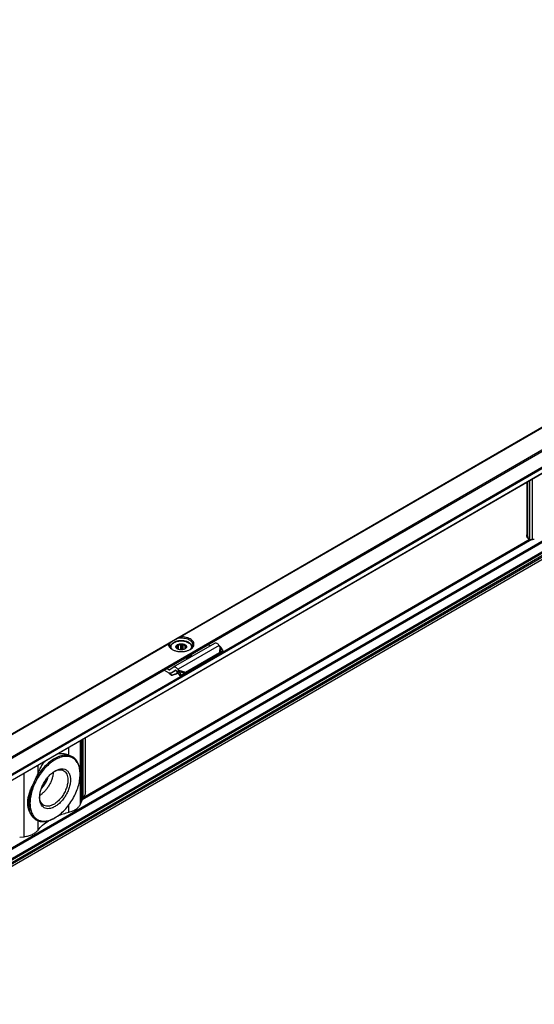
# Model space of a CAD drawing. Header units: millimetres. Extents: x -418 to 2750, y -1084 to 1393.
# Tile 70 of 74: x 1849 to 1990, y 1122 to 1393. Entities that reach past the tile are written whole.
import ezdxf

# ---------------------------------------------------------------- set-up
doc = ezdxf.new("R2010")
doc.units = ezdxf.units.MM

# ---------------------------------------------------------------- blocks, each defined once
blk = doc.blocks.new('SOPORTE_SV2__32', base_point=(669.09, 483.45))
at = {"color": 7, "linetype": 'Continuous'}
for p, q in [((2185.87, 1392.76), (669.13, 514.91)), ((676.25, 512.46), (2190.96, 1389.13)), ((686.72, 512.44), (2182.25, 1378.01)), ((2183.35, 1354.95), (687.82, 489.38)), ((1988.19, 1265.7), (1988.19, 1251.18)), ((1988.53, 1250.98), (1988.53, 1265.89)), ((1988.61, 1250.26), (1988.94, 1250.07)), ((1890.26, 1220.3), (1890.26, 1220.23)), ((1902.39, 1221.39), (1891.07, 1214.84)), ((1891.98, 1220.09), (1891.98, 1220.23)), ((1892.07, 1220.01), (1892.07, 1220.64)), ((1892.12, 1219.97), (1892.12, 1220.97)), ((1892.46, 1219.76), (1892.46, 1220.93)), ((1893.12, 1219.63), (1893.12, 1221.09)), ((1893.46, 1219.63), (1893.46, 1221.28)), ((1893.75, 1219.67), (1893.75, 1221.04)), ((1894.31, 1219.88), (1894.31, 1220.79)), ((1894.55, 1220.23), (1894.55, 1220.45)), ((1896.26, 1220.3), (1896.26, 1220.23)), ((1901.2, 1220.7), (1900.53, 1221.04)), ((1903.89, 1220.56), (1903.69, 1220.82)), ((1904.77, 1219.31), (1904.15, 1220.33)), ((1894.07, 1213.01), (1903.38, 1218.4)), ((1894.43, 1213.5), (1903.75, 1218.89)), ((1894.63, 1217.41), (1894.63, 1217.24)), ((1903.42, 1218.45), (1903.38, 1218.4)), ((1903.53, 1218.6), (1903.42, 1218.45)), ((1903.52, 1218.56), (1904.17, 1218.91)), ((1903.75, 1218.89), (1903.53, 1218.6)), ((1903.67, 1218.68), (1903.62, 1218.65)), ((1904.03, 1218.92), (1903.67, 1218.68)), ((1904.03, 1218.92), (1904.77, 1219.31)), ((1904.77, 1219.31), (1904.17, 1218.91)), ((1891.03, 1214.81), (1890.13, 1214.15)), ((1894.16, 1217.3), (1894.16, 1217.13)), ((1889.52, 1213.52), (1888.46, 1214.05)), ((1889.89, 1214.15), (1889.22, 1214.49)), ((1890.66, 1212.68), (1890.61, 1212.56)), ((1891.8, 1213.96), (1890.62, 1213.28)), ((1891.56, 1213.97), (1890.67, 1213.31)), ((1892.52, 1213.18), (1891.86, 1212.97)), ((1891.91, 1213.09), (1891.88, 1213.02)), ((1891.91, 1213.09), (1892.46, 1213.27)), ((1892.21, 1213.53), (1892.01, 1213.79)), ((1892.36, 1213.72), (1892.21, 1213.53)), ((1892.48, 1213.54), (1892.35, 1213.44)), ((1892.99, 1212.44), (1892.35, 1213.44)), ((1892.58, 1214.01), (1892.36, 1213.72)), ((1892.58, 1214.01), (1892.37, 1214.27)), ((1892.69, 1213.69), (1892.48, 1213.54)), ((1893.33, 1212.69), (1892.69, 1213.69)), ((1892.99, 1212.44), (1893.91, 1213.01)), ((1893.33, 1212.69), (1892.99, 1212.44)), ((1893.33, 1212.69), (1894.25, 1213.26)), ((1894.25, 1213.26), (1893.91, 1213.01)), ((1894.21, 1213.21), (1894.07, 1213.01)), ((1894.43, 1213.5), (1894.21, 1213.21)), ((1866.91, 1180.59), (1866.91, 1195.5)), ((1863.41, 1190.21), (1863.38, 1190.23)), ((1865.47, 1185.44), (1865.47, 1185.65)), ((1865.55, 1177.23), (1865.83, 1177.94)), ((1853.39, 1172.9), (1853.36, 1172.92)), ((1858.56, 1173.49), (1858.38, 1173.38)), ((1848.86, 1168.12), (1850.1, 1168.28))]:
    blk.add_line(p, q, dxfattribs=at)
at = {"color": 3, "linetype": 'Continuous'}
for p, q in [((676.05, 512.73), (2190.96, 1389.52)), ((686.62, 514.08), (2182.15, 1379.65)), ((686.76, 513.83), (2182.29, 1379.41)), ((686.76, 512.53), (2182.29, 1378.1)), ((2182.15, 1359.27), (686.62, 493.69)), ((2182.29, 1359.02), (686.76, 493.45)), ((2182.29, 1356.42), (686.76, 490.85)), ((2182.5, 1356.16), (686.97, 490.58)), ((2183.6, 1356.14), (688.07, 490.57)), ((2183.8, 1355.82), (688.27, 490.24)), ((2183.38, 1354.98), (687.85, 489.41)), ((1892.68, 1223.07), (2031.29, 1303.29)), ((1892.98, 1223.17), (2031.2, 1303.17)), ((1989.09, 1250), (1989.09, 1266.22)), ((1989.82, 1249.94), (1989.82, 1266.64)), ((1989.6, 1249.95), (1866.01, 1178.42)), ((1989.12, 1250), (1866.32, 1178.92)), ((1988.19, 1251.18), (1988.53, 1250.98)), ((1751.26, 1141.22), (1889.87, 1221.44)), ((1751.56, 1141.32), (1889.78, 1221.32)), ((1903.69, 1220.82), (1892.37, 1214.27)), ((1903.89, 1220.56), (1903.75, 1218.89)), ((1904.15, 1220.33), (1904.03, 1218.92)), ((1889.89, 1214.15), (1891.03, 1214.81)), ((1891.8, 1213.96), (1890.67, 1213.31)), ((1891.56, 1213.97), (1891.59, 1213.99)), ((1891.88, 1213.02), (1891.86, 1212.97)), ((1892.4, 1213.37), (1891.91, 1213.09)), ((1892.58, 1214.01), (1894.43, 1213.5)), ((1892.69, 1213.69), (1894.25, 1213.26)), ((1865.55, 1177.23), (1865.55, 1194.71)), ((1865.94, 1178.24), (1865.94, 1194.94)), ((1866.34, 1178.96), (1866.34, 1195.17)), ((1862.4, 1190.67), (1862.4, 1192.89)), ((1853.91, 1185.76), (1853.91, 1187.98)), ((1850.1, 1168.28), (1850.1, 1185.77)), ((1862.4, 1175.02), (1862.4, 1177.05)), ((1853.91, 1170.1), (1853.91, 1172.66))]:
    blk.add_line(p, q, dxfattribs=at)
at = {"color": 7, "linetype": 'Continuous'}
for points, knots in [([(1988.61, 1250.26), (1988.54, 1250.31), (1988.42, 1250.4), (1988.29, 1250.62), (1988.21, 1250.88), (1988.2, 1251.07), (1988.19, 1251.18)], [0, 0, 0, 0, 0.227705, 0.471506, 0.742556, 1.04556, 1.04556, 1.04556, 1.04556]), ([(1988.94, 1250.07), (1988.88, 1250.11), (1988.75, 1250.21), (1988.62, 1250.43), (1988.54, 1250.69), (1988.53, 1250.88), (1988.53, 1250.98)], [0, 0, 0, 0, 0.227705, 0.471506, 0.742556, 1.04556, 1.04556, 1.04556, 1.04556]), ([(1989.09, 1250), (1989.07, 1250.01), (1989.01, 1250.03), (1988.96, 1250.06), (1988.94, 1250.07)], [0, 0, 0, 0, 0.0838297, 0.1668091, 0.1668091, 0.1668091, 0.1668091]), ([(1989.09, 1250), (1989.14, 1249.99), (1989.25, 1249.97), (1989.42, 1249.95), (1989.61, 1249.95), (1989.75, 1249.94), (1989.82, 1249.94)], [0, 0, 0, 0, 0.1502726, 0.3200426, 0.5180519, 0.7310186, 0.7310186, 0.7310186, 0.7310186]), ([(1990.28, 1249.97), (1990.21, 1249.96), (1990.05, 1249.95), (1989.9, 1249.94), (1989.82, 1249.94)], [0, 0, 0, 0, 0.2337301, 0.4640681, 0.4640681, 0.4640681, 0.4640681]), ([(1892.68, 1223.07), (1892.63, 1223.04), (1892.52, 1222.98), (1892.35, 1222.88), (1892.19, 1222.78), (1892.08, 1222.72), (1892.03, 1222.69)], [0, 0, 0, 0, 0.1930693, 0.3830345, 0.5740062, 0.7596897, 0.7596897, 0.7596897, 0.7596897]), ([(1896.51, 1220.95), (1896.49, 1221.11), (1896.45, 1221.44), (1896.13, 1221.88), (1895.66, 1222.25), (1895.06, 1222.54), (1894.35, 1222.74), (1893.58, 1222.84), (1892.8, 1222.84), (1892.28, 1222.74), (1892.03, 1222.69)], [0, 0, 0, 0, 0.466803, 0.982486, 1.574651, 2.247055, 2.986259, 3.768129, 4.562817, 5.338886, 5.338886, 5.338886, 5.338886]), ([(1892.98, 1223.17), (1892.97, 1223.17), (1892.94, 1223.17), (1892.9, 1223.16), (1892.87, 1223.15), (1892.82, 1223.14), (1892.75, 1223.11), (1892.71, 1223.08), (1892.68, 1223.07)], [0, 0, 0, 0, 0.037949, 0.0795391, 0.1149787, 0.1588519, 0.2354831, 0.3164531, 0.3164531, 0.3164531, 0.3164531]), ([(1895.73, 1219.72), (1895.91, 1219.84), (1896.26, 1220.06), (1896.63, 1220.52), (1896.8, 1221.03), (1896.73, 1221.56), (1896.45, 1222.04), (1895.99, 1222.46), (1895.37, 1222.8), (1894.64, 1223.04), (1893.83, 1223.18), (1893.27, 1223.18), (1892.98, 1223.17)], [0, 0, 0, 0, 0.654342, 1.224137, 1.732643, 2.227964, 2.764666, 3.378442, 4.0789, 4.855555, 5.685062, 6.536808, 6.536808, 6.536808, 6.536808]), ([(1889.78, 1221.32), (1889.77, 1221.17), (1889.76, 1220.87), (1889.97, 1220.42), (1890.32, 1220.02), (1890.63, 1219.82), (1890.8, 1219.72)], [0, 0, 0, 0, 0.44015, 0.904989, 1.424584, 2.012291, 2.012291, 2.012291, 2.012291]), ([(1889.87, 1221.44), (1889.86, 1221.44), (1889.84, 1221.42), (1889.81, 1221.4), (1889.8, 1221.38), (1889.79, 1221.36), (1889.78, 1221.34), (1889.78, 1221.33), (1889.78, 1221.32)], [0, 0, 0, 0, 0.0367307, 0.0792474, 0.100815, 0.1190365, 0.1390728, 0.1621367, 0.1621367, 0.1621367, 0.1621367]), ([(1890.26, 1221.67), (1890.22, 1221.65), (1890.16, 1221.61), (1890.06, 1221.55), (1889.96, 1221.5), (1889.9, 1221.46), (1889.87, 1221.44)], [0, 0, 0, 0, 0.1201335, 0.235563, 0.3435482, 0.4474869, 0.4474869, 0.4474869, 0.4474869]), ([(1890.26, 1221.67), (1890.19, 1221.55), (1890.05, 1221.33), (1890.03, 1221.08), (1890.01, 1220.95)], [0, 0, 0, 0, 0.3959861, 0.7662165, 0.7662165, 0.7662165, 0.7662165]), ([(1890.01, 1220.95), (1890.03, 1220.83), (1890.05, 1220.59), (1890.24, 1220.24), (1890.52, 1219.92), (1890.76, 1219.76), (1890.89, 1219.67)], [0, 0, 0, 0, 0.35601, 0.735085, 1.153705, 1.619508, 1.619508, 1.619508, 1.619508]), ([(1890.26, 1221.67), (1890.32, 1221.7), (1890.46, 1221.79), (1890.7, 1221.92), (1890.98, 1222.09), (1891.3, 1222.27), (1891.65, 1222.47), (1891.9, 1222.62), (1892.03, 1222.69)], [0, 0, 0, 0, 0.21784, 0.49188, 0.81738, 1.188711, 1.599453, 2.042502, 2.042502, 2.042502, 2.042502]), ([(1896.26, 1220.3), (1896.26, 1220.35), (1896.26, 1220.44), (1896.23, 1220.58), (1896.19, 1220.72), (1896.13, 1220.86), (1896.04, 1221), (1895.93, 1221.15), (1895.79, 1221.29), (1895.62, 1221.44), (1895.43, 1221.57), (1895.24, 1221.68), (1895.08, 1221.76), (1894.94, 1221.82), (1894.79, 1221.87), (1894.47, 1221.98), (1893.96, 1222.09), (1893.38, 1222.13), (1892.9, 1222.11), (1892.54, 1222.07), (1892.2, 1222.01), (1891.9, 1221.93), (1891.61, 1221.83), (1891.34, 1221.71), (1891.09, 1221.57), (1890.9, 1221.43), (1890.73, 1221.29), (1890.6, 1221.15), (1890.49, 1221.01), (1890.38, 1220.83), (1890.29, 1220.59), (1890.27, 1220.39), (1890.26, 1220.3)], [0, 0, 0, 0, 0.150744, 0.28217, 0.419593, 0.580598, 0.735518, 0.919992, 1.135326, 1.329106, 1.597054, 1.833917, 1.981044, 2.131396, 2.302695, 2.460435, 3.140888, 3.845903, 4.20904, 4.568787, 4.939186, 5.232319, 5.52076, 5.858675, 6.116907, 6.363492, 6.572801, 6.772612, 6.933316, 7.112003, 7.408566, 7.691565, 7.691565, 7.691565, 7.691565]), ([(1892.24, 1219.87), (1892.17, 1219.92), (1892.03, 1220.01), (1891.88, 1220.19), (1891.8, 1220.4), (1891.82, 1220.61), (1891.93, 1220.82), (1892.05, 1220.92), (1892.11, 1220.97)], [0, 0, 0, 0, 0.266969, 0.499966, 0.707901, 0.909447, 1.126313, 1.37333, 1.37333, 1.37333, 1.37333]), ([(1891.93, 1220.14), (1891.93, 1220.15), (1891.94, 1220.16), (1891.95, 1220.18), (1891.97, 1220.2), (1891.97, 1220.22), (1891.98, 1220.23)], [0, 0, 0, 0, 0.020855, 0.0441775, 0.0727875, 0.1049394, 0.1049394, 0.1049394, 0.1049394]), ([(1892.22, 1219.9), (1892.19, 1219.91), (1892.14, 1219.95), (1892.07, 1220.01), (1892, 1220.07), (1891.95, 1220.12), (1891.93, 1220.14)], [0, 0, 0, 0, 0.0912877, 0.1877075, 0.2808739, 0.3793, 0.3793, 0.3793, 0.3793]), ([(1891.96, 1220.34), (1891.97, 1220.39), (1891.98, 1220.5), (1892.04, 1220.6), (1892.07, 1220.64)], [0, 0, 0, 0, 0.1571311, 0.3264228, 0.3264228, 0.3264228, 0.3264228]), ([(1891.98, 1220.23), (1891.97, 1220.25), (1891.97, 1220.29), (1891.96, 1220.32), (1891.96, 1220.34)], [0, 0, 0, 0, 0.0541749, 0.1078159, 0.1078159, 0.1078159, 0.1078159]), ([(1892.07, 1220.64), (1892.08, 1220.67), (1892.09, 1220.72), (1892.1, 1220.8), (1892.11, 1220.88), (1892.12, 1220.94), (1892.12, 1220.97)], [0, 0, 0, 0, 0.0765587, 0.1596244, 0.2416197, 0.3297372, 0.3297372, 0.3297372, 0.3297372]), ([(1892.11, 1220.97), (1892.2, 1221.03), (1892.4, 1221.15), (1892.74, 1221.26), (1893.12, 1221.31), (1893.51, 1221.3), (1893.88, 1221.23), (1894.21, 1221.11), (1894.48, 1220.94), (1894.66, 1220.73), (1894.73, 1220.49), (1894.68, 1220.25), (1894.53, 1220.03), (1894.37, 1219.92), (1894.29, 1219.87)], [0, 0, 0, 0, 0.323162, 0.68559, 1.073338, 1.468156, 1.850703, 2.203563, 2.5146, 2.781313, 3.016137, 3.247277, 3.505123, 3.805981, 3.805981, 3.805981, 3.805981]), ([(1892.12, 1220.97), (1892.15, 1220.96), (1892.21, 1220.95), (1892.29, 1220.94), (1892.38, 1220.93), (1892.43, 1220.93), (1892.46, 1220.93)], [0, 0, 0, 0, 0.0854141, 0.1678268, 0.2551165, 0.3400891, 0.3400891, 0.3400891, 0.3400891]), ([(1892.46, 1220.93), (1892.56, 1220.97), (1892.78, 1221.05), (1893, 1221.08), (1893.12, 1221.09)], [0, 0, 0, 0, 0.3288441, 0.6820628, 0.6820628, 0.6820628, 0.6820628]), ([(1893.12, 1221.09), (1893.15, 1221.1), (1893.21, 1221.13), (1893.29, 1221.18), (1893.38, 1221.23), (1893.43, 1221.27), (1893.46, 1221.28)], [0, 0, 0, 0, 0.0951655, 0.1948316, 0.2905212, 0.3910209, 0.3910209, 0.3910209, 0.3910209]), ([(1893.46, 1221.28), (1893.48, 1221.26), (1893.53, 1221.22), (1893.6, 1221.15), (1893.67, 1221.09), (1893.72, 1221.06), (1893.75, 1221.04)], [0, 0, 0, 0, 0.0985006, 0.1917338, 0.2880791, 0.3793, 0.3793, 0.3793, 0.3793]), ([(1893.75, 1221.04), (1893.85, 1221.01), (1894.06, 1220.96), (1894.23, 1220.84), (1894.31, 1220.79)], [0, 0, 0, 0, 0.3295971, 0.6222375, 0.6222375, 0.6222375, 0.6222375]), ([(1894.31, 1220.79), (1894.34, 1220.78), (1894.39, 1220.77), (1894.46, 1220.77), (1894.53, 1220.77), (1894.58, 1220.77), (1894.6, 1220.77)], [0, 0, 0, 0, 0.0732353, 0.1477483, 0.2173539, 0.2890485, 0.2890485, 0.2890485, 0.2890485]), ([(1894.56, 1220.34), (1894.56, 1220.29), (1894.55, 1220.18), (1894.49, 1220.09), (1894.45, 1220.04)], [0, 0, 0, 0, 0.1571311, 0.3264228, 0.3264228, 0.3264228, 0.3264228]), ([(1894.6, 1220.77), (1894.6, 1220.74), (1894.59, 1220.69), (1894.58, 1220.6), (1894.56, 1220.52), (1894.56, 1220.47), (1894.55, 1220.45)], [0, 0, 0, 0, 0.0879914, 0.1698783, 0.2530704, 0.3297372, 0.3297372, 0.3297372, 0.3297372]), ([(1894.55, 1220.45), (1894.55, 1220.43), (1894.56, 1220.39), (1894.56, 1220.36), (1894.56, 1220.34)], [0, 0, 0, 0, 0.0541749, 0.1078159, 0.1078159, 0.1078159, 0.1078159]), ([(1895.64, 1219.67), (1895.77, 1219.76), (1896.01, 1219.92), (1896.29, 1220.24), (1896.48, 1220.59), (1896.5, 1220.83), (1896.51, 1220.95)], [0, 0, 0, 0, 0.465803, 0.884422, 1.263498, 1.619508, 1.619508, 1.619508, 1.619508]), ([(1903.69, 1220.82), (1903.62, 1220.9), (1903.49, 1221.06), (1903.26, 1221.25), (1903.02, 1221.39), (1902.79, 1221.46), (1902.57, 1221.47), (1902.45, 1221.42), (1902.39, 1221.39)], [0, 0, 0, 0, 0.318961, 0.616971, 0.88702, 1.126112, 1.337253, 1.531194, 1.531194, 1.531194, 1.531194]), ([(1904.15, 1220.33), (1904.13, 1220.35), (1904.09, 1220.39), (1904.03, 1220.45), (1903.96, 1220.51), (1903.91, 1220.54), (1903.89, 1220.56)], [0, 0, 0, 0, 0.0895884, 0.1740072, 0.2614357, 0.3493827, 0.3493827, 0.3493827, 0.3493827]), ([(1890.8, 1219.72), (1891.04, 1219.6), (1891.53, 1219.36), (1892.37, 1219.18), (1893.26, 1219.11), (1894.15, 1219.18), (1894.99, 1219.36), (1895.49, 1219.6), (1895.73, 1219.72)], [0, 0, 0, 0, 0.790454, 1.654841, 2.55911, 3.463379, 4.327766, 5.11822, 5.11822, 5.11822, 5.11822]), ([(1892.3, 1219.84), (1892.28, 1219.85), (1892.26, 1219.86), (1892.23, 1219.88), (1892.22, 1219.9)], [0, 0, 0, 0, 0.051152, 0.100932, 0.100932, 0.100932, 0.100932]), ([(1894.29, 1219.87), (1894.19, 1219.82), (1893.98, 1219.72), (1893.63, 1219.64), (1893.26, 1219.61), (1892.9, 1219.64), (1892.55, 1219.72), (1892.34, 1219.82), (1892.24, 1219.87)], [0, 0, 0, 0, 0.327474, 0.685577, 1.060203, 1.434829, 1.792932, 2.120405, 2.120405, 2.120405, 2.120405]), ([(1894.4, 1219.95), (1894.39, 1219.93), (1894.36, 1219.91), (1894.32, 1219.89), (1894.28, 1219.87), (1894.27, 1219.86), (1894.26, 1219.85)], [0, 0, 0, 0, 0.0560233, 0.110517, 0.1433848, 0.1757255, 0.1757255, 0.1757255, 0.1757255]), ([(1894.4, 1217.47), (1894.39, 1217.47), (1894.37, 1217.46), (1894.35, 1217.46), (1894.34, 1217.46)], [0, 0, 0, 0, 0.03050122, 0.06108402, 0.06108402, 0.06108402, 0.06108402]), ([(1894.45, 1220.04), (1894.45, 1220.03), (1894.44, 1220.01), (1894.43, 1219.98), (1894.42, 1219.96), (1894.41, 1219.95), (1894.4, 1219.95)], [0, 0, 0, 0, 0.0321402, 0.0607412, 0.0840751, 0.1049394, 0.1049394, 0.1049394, 0.1049394]), ([(1896.07, 1218.45), (1895.98, 1218.34), (1895.79, 1218.11), (1895.4, 1217.84), (1894.93, 1217.61), (1894.58, 1217.52), (1894.4, 1217.47)], [0, 0, 0, 0, 0.419388, 0.890235, 1.411843, 1.976413, 1.976413, 1.976413, 1.976413]), ([(1894.63, 1217.41), (1894.62, 1217.42), (1894.6, 1217.44), (1894.56, 1217.46), (1894.52, 1217.48), (1894.48, 1217.48), (1894.47, 1217.49)], [0, 0, 0, 0, 0.0384222, 0.0817, 0.1294604, 0.180702, 0.180702, 0.180702, 0.180702]), ([(1894.63, 1217.24), (1894.83, 1217.31), (1895.21, 1217.44), (1895.7, 1217.75), (1896.07, 1218.12), (1896.18, 1218.41), (1896.24, 1218.55)], [0, 0, 0, 0, 0.641245, 1.215663, 1.718015, 2.160758, 2.160758, 2.160758, 2.160758]), ([(1894.63, 1217.41), (1894.8, 1217.47), (1895.15, 1217.58), (1895.59, 1217.84), (1895.95, 1218.14), (1896.1, 1218.39), (1896.17, 1218.51)], [0, 0, 0, 0, 0.56497, 1.079819, 1.539194, 1.947249, 1.947249, 1.947249, 1.947249]), ([(1903.62, 1218.65), (1903.6, 1218.63), (1903.57, 1218.6), (1903.51, 1218.56), (1903.46, 1218.51), (1903.43, 1218.47), (1903.42, 1218.45)], [0, 0, 0, 0, 0.0725893, 0.1438649, 0.2205085, 0.285089, 0.285089, 0.285089, 0.285089]), ([(1903.75, 1218.89), (1903.77, 1218.89), (1903.82, 1218.9), (1903.89, 1218.91), (1903.96, 1218.92), (1904.01, 1218.92), (1904.03, 1218.92)], [0, 0, 0, 0, 0.0787847, 0.1486466, 0.2137197, 0.2863987, 0.2863987, 0.2863987, 0.2863987]), ([(1891.07, 1214.84), (1891.07, 1214.84), (1891.05, 1214.83), (1891.03, 1214.82), (1891.03, 1214.81)], [0, 0, 0, 0, 0.02788887, 0.05583578, 0.05583578, 0.05583578, 0.05583578]), ([(1892.37, 1214.27), (1892.31, 1214.35), (1892.17, 1214.51), (1891.94, 1214.7), (1891.71, 1214.84), (1891.48, 1214.91), (1891.26, 1214.92), (1891.13, 1214.87), (1891.07, 1214.84)], [0, 0, 0, 0, 0.318961, 0.616971, 0.88702, 1.126112, 1.337253, 1.531194, 1.531194, 1.531194, 1.531194]), ([(1893.68, 1217.07), (1893.76, 1217.08), (1893.92, 1217.09), (1894.08, 1217.12), (1894.16, 1217.13)], [0, 0, 0, 0, 0.2478533, 0.4926849, 0.4926849, 0.4926849, 0.4926849]), ([(1894.03, 1217.27), (1894.05, 1217.28), (1894.1, 1217.29), (1894.14, 1217.29), (1894.16, 1217.3)], [0, 0, 0, 0, 0.0692133, 0.138122, 0.138122, 0.138122, 0.138122]), ([(1894.15, 1217.34), (1894.15, 1217.34), (1894.15, 1217.32), (1894.16, 1217.31), (1894.16, 1217.3)], [0, 0, 0, 0, 0.02444959, 0.05025209, 0.05025209, 0.05025209, 0.05025209]), ([(1894.63, 1217.24), (1894.61, 1217.26), (1894.57, 1217.3), (1894.48, 1217.32), (1894.39, 1217.33), (1894.3, 1217.32), (1894.21, 1217.29), (1894.18, 1217.25), (1894.16, 1217.23)], [0, 0, 0, 0, 0.0735367, 0.1621451, 0.2593074, 0.3554137, 0.4412023, 0.5113348, 0.5113348, 0.5113348, 0.5113348]), ([(1889.52, 1213.52), (1889.71, 1213.38), (1890.09, 1213.07), (1890.43, 1212.73), (1890.61, 1212.56)], [0, 0, 0, 0, 0.715526, 1.456391, 1.456391, 1.456391, 1.456391]), ([(1889.89, 1214.15), (1889.93, 1214.14), (1890.01, 1214.1), (1890.08, 1214.13), (1890.12, 1214.14)], [0, 0, 0, 0, 0.1279345, 0.2345827, 0.2345827, 0.2345827, 0.2345827]), ([(1890.62, 1213.28), (1890.58, 1213.26), (1890.49, 1213.22), (1890.35, 1213.2), (1890.19, 1213.22), (1890.09, 1213.25), (1890.04, 1213.27)], [0, 0, 0, 0, 0.1366038, 0.2796085, 0.4340577, 0.602995, 0.602995, 0.602995, 0.602995]), ([(1890.66, 1212.68), (1890.56, 1212.79), (1890.35, 1212.99), (1890.14, 1213.18), (1890.04, 1213.27)], [0, 0, 0, 0, 0.4316811, 0.8556339, 0.8556339, 0.8556339, 0.8556339]), ([(1890.12, 1214.14), (1890.12, 1214.14), (1890.13, 1214.15), (1890.13, 1214.15), (1890.13, 1214.15)], [0, 0, 0, 0, 0.00929629, 0.01861192, 0.01861192, 0.01861192, 0.01861192]), ([(1891.86, 1212.97), (1891.75, 1212.94), (1891.55, 1212.87), (1891.23, 1212.77), (1890.92, 1212.66), (1890.71, 1212.6), (1890.61, 1212.56)], [0, 0, 0, 0, 0.327867, 0.656243, 0.984705, 1.313673, 1.313673, 1.313673, 1.313673]), ([(1890.67, 1213.31), (1890.66, 1213.3), (1890.64, 1213.29), (1890.63, 1213.28), (1890.62, 1213.28)], [0, 0, 0, 0, 0.02794691, 0.05583578, 0.05583578, 0.05583578, 0.05583578]), ([(1890.66, 1212.68), (1890.76, 1212.72), (1890.97, 1212.79), (1891.29, 1212.89), (1891.6, 1212.99), (1891.81, 1213.06), (1891.91, 1213.09)], [0, 0, 0, 0, 0.329747, 0.658974, 0.988127, 1.316736, 1.316736, 1.316736, 1.316736]), ([(1891.57, 1213.98), (1891.57, 1213.98), (1891.57, 1213.97), (1891.56, 1213.97), (1891.56, 1213.97)], [0, 0, 0, 0, 0.00929629, 0.01861192, 0.01861192, 0.01861192, 0.01861192]), ([(1892.01, 1213.79), (1891.97, 1213.83), (1891.91, 1213.9), (1891.79, 1213.98), (1891.67, 1214.01), (1891.61, 1213.99), (1891.57, 1213.98)], [0, 0, 0, 0, 0.1568648, 0.2952629, 0.4107357, 0.5088861, 0.5088861, 0.5088861, 0.5088861]), ([(1892.35, 1213.44), (1892.34, 1213.45), (1892.32, 1213.46), (1892.28, 1213.48), (1892.25, 1213.51), (1892.22, 1213.52), (1892.21, 1213.53)], [0, 0, 0, 0, 0.0408745, 0.0819997, 0.1230501, 0.1643534, 0.1643534, 0.1643534, 0.1643534]), ([(1892.69, 1213.69), (1892.68, 1213.72), (1892.66, 1213.78), (1892.64, 1213.86), (1892.61, 1213.94), (1892.59, 1213.99), (1892.58, 1214.01)], [0, 0, 0, 0, 0.0870644, 0.1713182, 0.2563993, 0.3377326, 0.3377326, 0.3377326, 0.3377326]), ([(1893.91, 1213.01), (1893.93, 1213.01), (1893.95, 1213.01), (1893.99, 1213.01), (1894.03, 1213.01), (1894.05, 1213.01), (1894.07, 1213.01)], [0, 0, 0, 0, 0.0384606, 0.076677, 0.1145063, 0.152093, 0.152093, 0.152093, 0.152093]), ([(1894.25, 1213.26), (1894.27, 1213.28), (1894.3, 1213.32), (1894.34, 1213.38), (1894.39, 1213.44), (1894.42, 1213.48), (1894.43, 1213.5)], [0, 0, 0, 0, 0.0782267, 0.1539657, 0.2272702, 0.2977257, 0.2977257, 0.2977257, 0.2977257]), ([(1894.43, 1213.5), (1894.43, 1213.5), (1894.43, 1213.5), (1894.43, 1213.5), (1894.43, 1213.5)], [0, 0, 0, 0, 0.001710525, 0.003419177, 0.003419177, 0.003419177, 0.003419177]), ([(1865.47, 1185.44), (1865.45, 1185.94), (1865.41, 1186.87), (1865.02, 1188.16), (1864.38, 1189.21), (1863.49, 1189.95), (1862.4, 1190.35), (1861.17, 1190.37), (1859.86, 1190.06), (1858.51, 1189.41), (1857.18, 1188.47), (1855.89, 1187.27), (1854.71, 1185.85), (1853.68, 1184.27), (1852.82, 1182.58), (1852.19, 1180.85), (1851.77, 1179.14), (1851.71, 1178.01), (1851.69, 1177.46)], [0, 0, 0, 0, 1.480431, 2.804381, 3.995055, 5.107386, 6.220508, 7.413285, 8.740065, 10.223482, 11.859406, 13.624365, 15.481842, 17.387266, 19.292229, 21.148356, 22.911188, 24.544405, 24.544405, 24.544405, 24.544405]), ([(1863.41, 1190.21), (1863.05, 1190.37), (1862.29, 1190.71), (1860.95, 1190.69), (1859.56, 1190.32), (1858.12, 1189.59), (1856.7, 1188.54), (1855.35, 1187.2), (1854.11, 1185.64), (1853.44, 1184.47), (1853.1, 1183.88)], [0, 0, 0, 0, 1.188653, 2.468107, 3.899292, 5.505218, 7.277699, 9.186534, 11.187082, 13.226255, 13.226255, 13.226255, 13.226255]), ([(1862.4, 1190.67), (1862.27, 1190.72), (1862.02, 1190.81), (1861.66, 1190.9), (1861.25, 1190.99), (1860.78, 1191.06), (1860.29, 1191.08), (1859.87, 1191.07), (1859.5, 1191.04), (1859.24, 1191), (1859.1, 1190.97), (1859.08, 1190.97), (1859.07, 1190.96)], [0, 0, 0, 0, 0.416069, 0.789504, 1.118192, 1.6744, 2.231507, 2.572504, 2.942839, 3.34096, 3.363105, 3.38526, 3.38526, 3.38526, 3.38526]), ([(1862.4, 1190.67), (1862.49, 1190.64), (1862.67, 1190.58), (1862.92, 1190.47), (1863.15, 1190.35), (1863.3, 1190.27), (1863.38, 1190.23)], [0, 0, 0, 0, 0.283447, 0.558742, 0.817664, 1.069222, 1.069222, 1.069222, 1.069222]), ([(1855.87, 1189.11), (1855.73, 1188.95), (1855.44, 1188.63), (1855.07, 1188.1), (1854.72, 1187.55), (1854.42, 1186.97), (1854.14, 1186.38), (1853.99, 1185.96), (1853.91, 1185.76)], [0, 0, 0, 0, 0.626092, 1.286731, 1.943975, 2.575798, 3.248881, 3.905333, 3.905333, 3.905333, 3.905333]), ([(1863.71, 1190.02), (1863.66, 1190.05), (1863.56, 1190.12), (1863.46, 1190.18), (1863.41, 1190.21)], [0, 0, 0, 0, 0.1747046, 0.3490898, 0.3490898, 0.3490898, 0.3490898]), ([(1863.71, 1190.02), (1863.77, 1189.96), (1863.9, 1189.85), (1864.08, 1189.68), (1864.26, 1189.5), (1864.36, 1189.38), (1864.42, 1189.33)], [0, 0, 0, 0, 0.2591166, 0.5123818, 0.7548335, 0.9924199, 0.9924199, 0.9924199, 0.9924199]), ([(1865.47, 1185.65), (1865.46, 1186.01), (1865.44, 1186.71), (1865.23, 1187.7), (1864.92, 1188.59), (1864.58, 1189.09), (1864.42, 1189.33)], [0, 0, 0, 0, 1.089484, 2.097976, 3.029125, 3.894212, 3.894212, 3.894212, 3.894212]), ([(1853.1, 1183.88), (1853.18, 1184.04), (1853.32, 1184.35), (1853.53, 1184.82), (1853.73, 1185.29), (1853.85, 1185.6), (1853.91, 1185.76)], [0, 0, 0, 0, 0.519779, 1.03101, 1.543522, 2.042905, 2.042905, 2.042905, 2.042905]), ([(1854.34, 1179), (1854.36, 1179.33), (1854.39, 1180.03), (1854.65, 1181.09), (1855.04, 1182.15), (1855.57, 1183.2), (1856.21, 1184.17), (1856.94, 1185.04), (1857.73, 1185.79), (1858.31, 1186.17), (1858.6, 1186.35)], [0, 0, 0, 0, 1.007521, 2.095135, 3.24031, 4.415474, 5.590637, 6.735812, 7.823426, 8.830947, 8.830947, 8.830947, 8.830947]), ([(1858.08, 1186.02), (1858.06, 1185.73), (1858, 1185.12), (1857.76, 1184.21), (1857.41, 1183.29), (1856.96, 1182.39), (1856.41, 1181.55), (1855.78, 1180.79), (1855.11, 1180.13), (1854.61, 1179.78), (1854.37, 1179.61)], [0, 0, 0, 0, 0.883325, 1.828477, 2.817611, 3.829543, 4.841474, 5.830609, 6.77576, 7.659085, 7.659085, 7.659085, 7.659085]), ([(1858.42, 1186.24), (1858.65, 1186.35), (1859.09, 1186.56), (1859.78, 1186.69), (1860.43, 1186.67), (1860.8, 1186.5), (1860.98, 1186.42)], [0, 0, 0, 0, 0.769155, 1.461007, 2.088437, 2.678436, 2.678436, 2.678436, 2.678436]), ([(1858.56, 1173.49), (1859.01, 1173.78), (1859.97, 1174.4), (1861.25, 1175.61), (1862.44, 1177.03), (1863.48, 1178.62), (1864.34, 1180.31), (1864.97, 1182.05), (1865.39, 1183.76), (1865.45, 1184.9), (1865.47, 1185.44)], [0, 0, 0, 0, 1.637222, 3.404594, 5.265504, 7.175144, 9.084785, 10.945695, 12.713067, 14.350289, 14.350289, 14.350289, 14.350289]), ([(1858.6, 1186.35), (1858.9, 1186.51), (1859.48, 1186.8), (1860.4, 1186.97), (1861.24, 1186.86), (1861.95, 1186.45), (1862.46, 1185.77), (1862.77, 1184.89), (1862.86, 1183.86), (1862.74, 1182.71), (1862.42, 1181.5), (1861.92, 1180.3), (1861.25, 1179.14), (1860.45, 1178.11), (1859.58, 1177.21), (1858.9, 1176.77), (1858.58, 1176.56)], [0, 0, 0, 0, 1.031569, 1.939191, 2.750204, 3.524049, 4.335656, 5.244234, 6.276854, 7.431623, 8.686326, 10.005829, 11.347826, 12.667695, 13.92309, 15.078797, 15.078797, 15.078797, 15.078797]), ([(1860.98, 1186.42), (1861.15, 1186.29), (1861.51, 1186.04), (1861.86, 1185.44), (1862.08, 1184.71), (1862.1, 1184.19), (1862.12, 1183.91)], [0, 0, 0, 0, 0.626188, 1.296642, 2.04203, 2.875289, 2.875289, 2.875289, 2.875289]), ([(1852.39, 1173.78), (1852.3, 1173.9), (1852.11, 1174.15), (1851.9, 1174.49), (1851.75, 1174.77), (1851.64, 1175), (1851.54, 1175.24), (1851.44, 1175.48), (1851.36, 1175.72), (1851.29, 1175.98), (1851.23, 1176.24), (1851.15, 1176.61), (1851.1, 1177.06), (1851.08, 1177.62), (1851.1, 1178.19), (1851.17, 1178.77), (1851.29, 1179.35), (1851.44, 1179.95), (1851.64, 1180.55), (1851.87, 1181.15), (1852.12, 1181.76), (1852.3, 1182.16), (1852.39, 1182.37)], [0, 0, 0, 0, 0.455076, 0.936784, 1.182747, 1.434993, 1.704547, 1.948557, 2.205283, 2.474289, 2.752836, 3.011899, 3.591303, 4.12041, 4.705888, 5.277434, 5.882338, 6.490591, 7.124863, 7.766309, 8.429909, 9.096958, 9.096958, 9.096958, 9.096958]), ([(1852.39, 1182.37), (1852.18, 1181.81), (1851.78, 1180.72), (1851.43, 1179.07), (1851.29, 1177.51), (1851.41, 1176.08), (1851.73, 1174.8), (1852.18, 1174.11), (1852.39, 1173.78)], [0, 0, 0, 0, 1.781311, 3.473465, 5.046169, 6.479962, 7.771043, 8.936929, 8.936929, 8.936929, 8.936929]), ([(1852.39, 1182.37), (1852.45, 1182.49), (1852.58, 1182.74), (1852.76, 1183.12), (1852.93, 1183.5), (1853.05, 1183.75), (1853.1, 1183.88)], [0, 0, 0, 0, 0.41371, 0.833461, 1.251311, 1.67277, 1.67277, 1.67277, 1.67277]), ([(1854.82, 1181.55), (1854.97, 1181.68), (1855.26, 1181.96), (1855.64, 1182.44), (1855.98, 1182.96), (1856.26, 1183.51), (1856.49, 1184.08), (1856.58, 1184.47), (1856.63, 1184.66)], [0, 0, 0, 0, 0.58827, 1.201661, 1.828033, 2.454405, 3.067796, 3.656067, 3.656067, 3.656067, 3.656067]), ([(1855, 1182.01), (1855.15, 1182.18), (1855.44, 1182.51), (1855.8, 1183.06), (1856.1, 1183.65), (1856.24, 1184.07), (1856.31, 1184.27)], [0, 0, 0, 0, 0.648659, 1.314288, 1.979918, 2.628576, 2.628576, 2.628576, 2.628576]), ([(1862.12, 1183.91), (1862.09, 1183.53), (1862.05, 1182.76), (1861.71, 1181.59), (1861.21, 1180.43), (1860.54, 1179.34), (1859.75, 1178.37), (1858.88, 1177.57), (1857.97, 1176.99), (1857.07, 1176.66), (1856.2, 1176.59), (1855.71, 1176.8), (1855.47, 1176.9)], [0, 0, 0, 0, 1.115347, 2.330673, 3.60782, 4.901116, 6.163054, 7.349737, 8.426782, 9.376579, 10.20771, 10.964124, 10.964124, 10.964124, 10.964124]), ([(1866.91, 1180.59), (1866.9, 1180.46), (1866.88, 1180.18), (1866.76, 1179.76), (1866.59, 1179.35), (1866.42, 1179.09), (1866.34, 1178.96)], [0, 0, 0, 0, 0.398418, 0.832175, 1.288173, 1.750693, 1.750693, 1.750693, 1.750693]), ([(1851.69, 1177.46), (1851.71, 1176.97), (1851.75, 1176.03), (1852.14, 1174.75), (1852.78, 1173.7), (1853.66, 1172.96), (1854.75, 1172.56), (1855.97, 1172.53), (1857.28, 1172.83), (1858.12, 1173.26), (1858.56, 1173.49)], [0, 0, 0, 0, 1.477141, 2.798511, 3.987042, 5.097103, 6.207163, 7.395695, 8.717064, 10.194205, 10.194205, 10.194205, 10.194205]), ([(1855.47, 1176.9), (1855.31, 1177.01), (1854.98, 1177.25), (1854.63, 1177.8), (1854.4, 1178.46), (1854.36, 1178.95), (1854.34, 1179.21)], [0, 0, 0, 0, 0.589999, 1.21743, 1.909281, 2.678436, 2.678436, 2.678436, 2.678436]), ([(1858.58, 1176.56), (1858.31, 1176.42), (1857.8, 1176.15), (1856.99, 1175.96), (1856.23, 1175.98), (1855.56, 1176.22), (1855.01, 1176.68), (1854.62, 1177.32), (1854.38, 1178.12), (1854.35, 1178.69), (1854.34, 1179)], [0, 0, 0, 0, 0.912872, 1.729352, 2.463369, 3.148367, 3.832879, 4.565601, 5.380339, 6.291374, 6.291374, 6.291374, 6.291374]), ([(1862.4, 1175.02), (1862.78, 1175.13), (1863.49, 1175.35), (1864.41, 1175.86), (1865.14, 1176.47), (1865.42, 1176.98), (1865.55, 1177.23)], [0, 0, 0, 0, 1.163911, 2.219114, 3.150389, 3.968074, 3.968074, 3.968074, 3.968074]), ([(1865.94, 1178.24), (1865.92, 1178.19), (1865.89, 1178.09), (1865.85, 1177.99), (1865.83, 1177.94)], [0, 0, 0, 0, 0.1667393, 0.3192904, 0.3192904, 0.3192904, 0.3192904]), ([(1865.94, 1178.24), (1865.96, 1178.3), (1866, 1178.42), (1866.1, 1178.59), (1866.21, 1178.77), (1866.3, 1178.9), (1866.34, 1178.96)], [0, 0, 0, 0, 0.1795326, 0.3788933, 0.5940942, 0.8214453, 0.8214453, 0.8214453, 0.8214453]), ([(1859.39, 1174.03), (1859.88, 1174.22), (1860.86, 1174.6), (1861.88, 1174.88), (1862.4, 1175.02)], [0, 0, 0, 0, 1.558601, 3.174184, 3.174184, 3.174184, 3.174184]), ([(1853.1, 1173.09), (1853.05, 1173.14), (1852.93, 1173.25), (1852.75, 1173.42), (1852.57, 1173.59), (1852.45, 1173.72), (1852.39, 1173.78)], [0, 0, 0, 0, 0.2310341, 0.4757294, 0.7261986, 0.9918478, 0.9918478, 0.9918478, 0.9918478]), ([(1853.36, 1172.92), (1853.34, 1172.93), (1853.29, 1172.96), (1853.23, 1173), (1853.16, 1173.04), (1853.12, 1173.07), (1853.1, 1173.09)], [0, 0, 0, 0, 0.0706352, 0.148623, 0.2290309, 0.3052361, 0.3052361, 0.3052361, 0.3052361]), ([(1853.1, 1173.09), (1853.15, 1173.06), (1853.24, 1172.99), (1853.34, 1172.93), (1853.39, 1172.9)], [0, 0, 0, 0, 0.1747069, 0.3490944, 0.3490944, 0.3490944, 0.3490944]), ([(1853.39, 1172.9), (1853.74, 1172.74), (1854.47, 1172.42), (1855.73, 1172.41), (1857.07, 1172.71), (1857.93, 1173.15), (1858.38, 1173.38)], [0, 0, 0, 0, 1.138524, 2.35753, 3.712781, 5.227798, 5.227798, 5.227798, 5.227798]), ([(1853.91, 1170.1), (1854.31, 1170.58), (1855.16, 1171.56), (1856.23, 1172.3), (1856.8, 1172.68)], [0, 0, 0, 0, 1.853687, 3.88452, 3.88452, 3.88452, 3.88452]), ([(1850.1, 1168.28), (1850.5, 1168.35), (1851.29, 1168.49), (1852.35, 1168.89), (1853.26, 1169.4), (1853.7, 1169.88), (1853.91, 1170.1)], [0, 0, 0, 0, 1.229604, 2.37558, 3.408576, 4.317336, 4.317336, 4.317336, 4.317336])]:
    blk.add_open_spline(points, degree=3, knots=knots, dxfattribs=at)
at = {"color": 3, "linetype": 'Continuous'}
for points, knots in [([(1890.27, 1220.22), (1890.27, 1220.24), (1890.26, 1220.26), (1890.26, 1220.29), (1890.26, 1220.3)], [0, 0, 0, 0, 0.037525, 0.07501535, 0.07501535, 0.07501535, 0.07501535]), ([(1890.73, 1219.78), (1890.64, 1219.9), (1890.48, 1220.14), (1890.44, 1220.58), (1890.59, 1221), (1890.9, 1221.37), (1891.36, 1221.67), (1891.93, 1221.91), (1892.58, 1222.05), (1893.26, 1222.1), (1893.95, 1222.05), (1894.6, 1221.91), (1895.17, 1221.67), (1895.62, 1221.37), (1895.94, 1221), (1896.09, 1220.58), (1896.04, 1220.14), (1895.88, 1219.9), (1895.8, 1219.78)], [0, 0, 0, 0, 0.442276, 0.849638, 1.269579, 1.743138, 2.288883, 2.904447, 3.573387, 4.270945, 4.968504, 5.637444, 6.253008, 6.798753, 7.272312, 7.692253, 8.099614, 8.541891, 8.541891, 8.541891, 8.541891]), ([(1896.26, 1220.3), (1896.26, 1220.29), (1896.26, 1220.26), (1896.26, 1220.24), (1896.26, 1220.22)], [0, 0, 0, 0, 0.03749035, 0.07501535, 0.07501535, 0.07501535, 0.07501535])]:
    blk.add_open_spline(points, degree=3, knots=knots, dxfattribs=at)
blk = doc.blocks.new('Iso1', base_point=(735.25, 534.31))
blk.add_blockref('SOPORTE_SV2__32', (669.09, 483.45))

msp = doc.modelspace()

# ---------------------------------------------------------------- block references
msp.add_blockref('Iso1', (735.25, 534.31))

doc.saveas('drawing.dxf')
